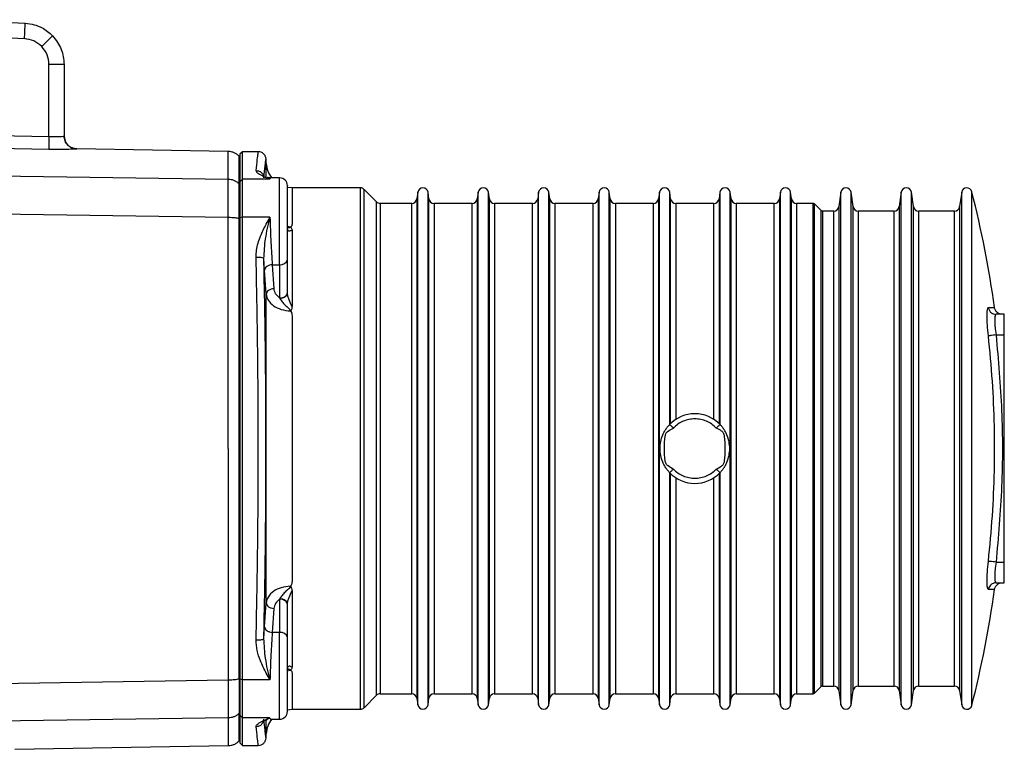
# Model space of a CAD drawing. Header units: millimetres. Extents: x 326 to 3842, y 152 to 2620.
# Tile 20 of 53: x 682 to 872, y 1698 to 1840. Entities that reach past the tile are written whole.
import ezdxf

# ---------------------------------------------------------------- set-up
doc = ezdxf.new("R2010")
doc.units = ezdxf.units.MM

msp = doc.modelspace()

# ---------------------------------------------------------------- linework, layer by layer
at = {"color": 7, "linetype": 'Continuous', "lineweight": 25}
for p, q in [((669.7, 1839.54), (682.62, 1838.86)), ((687.26, 1816.92), (687.26, 1830.87)), ((690.2, 1830.87), (687.26, 1830.87)), ((690.2, 1830.87), (690.2, 1816.99)), ((667.77, 1817.24), (687.26, 1816.92)), ((721.98, 1814), (692.66, 1814.51)), ((724.7, 1813.96), (724.2, 1813.46)), ((724.2, 1813.46), (724.2, 1808.12)), ((727.78, 1813.96), (724.7, 1813.96)), ((724.7, 1808.61), (724.7, 1813.96)), ((729.32, 1811.7), (729.29, 1812.4)), ((654.58, 1809.6), (721.98, 1808.64)), ((729.2, 1809.11), (728.95, 1808.96)), ((724.07, 1807.77), (724.2, 1807.63)), ((724.7, 1808.61), (724.2, 1808.12)), ((724.2, 1808.12), (724.2, 1801.13)), ((724.7, 1801.25), (724.7, 1808.61)), ((730.05, 1808.61), (724.7, 1808.61)), ((729.55, 1808.9), (729.44, 1808.97)), ((731.92, 1808.89), (730.12, 1808.89)), ((734.32, 1806.96), (733.4, 1807.04)), ((747.54, 1806.96), (734.32, 1806.96)), ((750.66, 1804.25), (748.25, 1806.67)), ((758.66, 1806.1), (758.48, 1804.82)), ((760.82, 1804.82), (760.64, 1806.1)), ((770.36, 1806.1), (770.18, 1804.82)), ((772.52, 1804.82), (772.34, 1806.1)), ((782.06, 1806.1), (781.88, 1804.82)), ((784.22, 1804.82), (784.04, 1806.1)), ((793.76, 1806.1), (793.58, 1804.82)), ((795.92, 1804.82), (795.74, 1806.1)), ((805.46, 1806.1), (805.28, 1804.82)), ((807.62, 1804.82), (807.44, 1806.1)), ((817.16, 1806.1), (816.98, 1804.82)), ((819.32, 1804.82), (819.14, 1806.1)), ((828.86, 1806.1), (828.68, 1804.82)), ((831.02, 1804.82), (830.84, 1806.1)), ((840.56, 1806.1), (840.17, 1803.32)), ((842.94, 1803.32), (842.54, 1806.1)), ((852.26, 1806.1), (851.87, 1803.32)), ((854.64, 1803.32), (854.24, 1806.1)), ((863.97, 1806.1), (863.57, 1803.32)), ((757.49, 1803.96), (751.37, 1803.96)), ((769.19, 1803.96), (761.81, 1803.96)), ((780.89, 1803.96), (773.51, 1803.96)), ((792.59, 1803.96), (785.21, 1803.96)), ((804.29, 1803.96), (796.91, 1803.96)), ((815.99, 1803.96), (808.61, 1803.96)), ((827.69, 1803.96), (820.31, 1803.96)), ((835.19, 1803.96), (832.01, 1803.96)), ((836.74, 1802.58), (835.47, 1803.84)), ((644.7, 1802.44), (721.98, 1801.28)), ((839.18, 1802.46), (837.02, 1802.46)), ((850.88, 1802.46), (843.93, 1802.46)), ((862.58, 1802.46), (855.63, 1802.46)), ((724.07, 1801.05), (724.2, 1801.02)), ((724.7, 1801.25), (724.2, 1801.13)), ((724.2, 1801.13), (724.2, 1711.79)), ((724.7, 1711.68), (724.7, 1801.25)), ((730.05, 1801.25), (724.7, 1801.25)), ((734.32, 1798.78), (734.32, 1784.01)), ((729, 1791), (728.86, 1793.3)), ((730.5, 1792.07), (731.92, 1792.07)), ((730.5, 1792.07), (730.82, 1787.43)), ((731.92, 1792.07), (731.92, 1785.64)), ((733.42, 1786.66), (733.42, 1793.09)), ((729.32, 1786.36), (729, 1791)), ((729.32, 1726.56), (729.32, 1786.36)), ((733.42, 1786.59), (733.42, 1786.66)), ((731.92, 1785.64), (731.95, 1785.59)), ((872.21, 1782.46), (870.61, 1782.46)), ((872.21, 1778.46), (872.21, 1782.46)), ((734.32, 1782.2), (734.32, 1730.72)), ((870.61, 1778.46), (872.21, 1778.46)), ((872.21, 1734.46), (872.21, 1778.46)), ((721.98, 1756.46), (721.98, 1711.64)), ((870.61, 1734.46), (872.21, 1734.46)), ((872.21, 1730.46), (872.21, 1734.46)), ((870.61, 1730.46), (872.21, 1730.46)), ((731.95, 1727.34), (731.92, 1727.29)), ((731.92, 1727.29), (731.92, 1720.85)), ((734.32, 1728.91), (734.32, 1714.14)), ((729, 1721.92), (729.32, 1726.56)), ((730.82, 1725.49), (730.5, 1720.85)), ((733.42, 1726.26), (733.42, 1726.33)), ((733.42, 1719.83), (733.42, 1726.26)), ((728.86, 1719.62), (729, 1721.92)), ((731.92, 1720.85), (730.5, 1720.85)), ((724.2, 1711.9), (724.07, 1711.87)), ((651.4, 1710.58), (721.98, 1711.64)), ((724.7, 1711.68), (724.2, 1711.79)), ((724.2, 1711.79), (724.2, 1704.8)), ((730.05, 1711.68), (724.7, 1711.68)), ((724.7, 1704.31), (724.7, 1711.68)), ((835.47, 1709.08), (836.74, 1710.34)), ((837.02, 1710.46), (839.18, 1710.46)), ((843.93, 1710.46), (850.88, 1710.46)), ((855.63, 1710.46), (862.58, 1710.46)), ((748.25, 1706.25), (750.66, 1708.67)), ((751.37, 1708.96), (757.49, 1708.96)), ((758.48, 1708.1), (758.66, 1706.82)), ((760.64, 1706.82), (760.82, 1708.1)), ((761.81, 1708.96), (769.19, 1708.96)), ((770.18, 1708.1), (770.36, 1706.82)), ((772.34, 1706.82), (772.52, 1708.1)), ((773.51, 1708.96), (780.89, 1708.96)), ((781.88, 1708.1), (782.06, 1706.82)), ((784.04, 1706.82), (784.22, 1708.1)), ((785.21, 1708.96), (792.59, 1708.96)), ((793.58, 1708.1), (793.76, 1706.82)), ((795.74, 1706.82), (795.92, 1708.1)), ((796.91, 1708.96), (804.29, 1708.96)), ((805.28, 1708.1), (805.46, 1706.82)), ((807.44, 1706.82), (807.62, 1708.1)), ((808.61, 1708.96), (815.99, 1708.96)), ((816.98, 1708.1), (817.16, 1706.82)), ((819.14, 1706.82), (819.32, 1708.1)), ((820.31, 1708.96), (827.69, 1708.96)), ((828.68, 1708.1), (828.86, 1706.82)), ((830.84, 1706.82), (831.02, 1708.1)), ((832.01, 1708.96), (835.19, 1708.96)), ((840.17, 1709.6), (840.56, 1706.82)), ((842.54, 1706.82), (842.94, 1709.6)), ((851.87, 1709.6), (852.26, 1706.82)), ((854.24, 1706.82), (854.64, 1709.6)), ((863.57, 1709.6), (863.97, 1706.82)), ((721.98, 1704.28), (661.24, 1703.41)), ((724.2, 1705.29), (724.07, 1705.15)), ((724.7, 1704.31), (724.2, 1704.8)), ((724.2, 1704.8), (724.2, 1699.46)), ((730.05, 1704.31), (724.7, 1704.31)), ((724.7, 1698.96), (724.7, 1704.31)), ((730.05, 1704.31), (730.12, 1704.03)), ((733.41, 1705.88), (734.32, 1705.96)), ((734.32, 1705.96), (747.54, 1705.96)), ((730.12, 1704.03), (731.92, 1704.03)), ((729.28, 1700.38), (729.32, 1701.22)), ((680.66, 1698.2), (721.98, 1698.92)), ((724.2, 1699.46), (724.7, 1698.96)), ((724.7, 1698.96), (727.78, 1698.96))]:
    msp.add_line(p, q, dxfattribs=at)
at = {"color": 8, "linetype": 'Continuous', "lineweight": 25}
for p, q in [((669.7, 1836.53), (682.52, 1835.86)), ((687.26, 1814.42), (666.2, 1814.77)), ((692.66, 1814.51), (692.66, 1814.49)), ((729.32, 1809.15), (729.32, 1811.7)), ((730.05, 1808.61), (729.55, 1808.9)), ((730.12, 1808.89), (730.05, 1808.61)), ((731.92, 1792.07), (731.92, 1808.89)), ((734.32, 1806.96), (734.32, 1799.91)), ((747.54, 1705.96), (747.54, 1806.96)), ((748.25, 1706.25), (748.25, 1806.67)), ((758.66, 1706.82), (758.66, 1806.1)), ((760.64, 1706.82), (760.64, 1806.1)), ((770.36, 1706.82), (770.36, 1806.1)), ((772.34, 1706.82), (772.34, 1806.1)), ((782.06, 1706.82), (782.06, 1806.1)), ((784.04, 1706.82), (784.04, 1806.1)), ((793.76, 1706.82), (793.76, 1806.1)), ((795.74, 1706.82), (795.74, 1806.1)), ((805.46, 1706.82), (805.46, 1806.1)), ((807.44, 1761.15), (807.44, 1806.1)), ((817.16, 1806.1), (817.16, 1761.15)), ((819.14, 1706.82), (819.14, 1806.1)), ((828.86, 1706.82), (828.86, 1806.1)), ((830.84, 1706.82), (830.84, 1806.1)), ((840.56, 1706.82), (840.56, 1806.1)), ((842.54, 1706.82), (842.54, 1806.1)), ((852.26, 1706.82), (852.26, 1806.1)), ((854.24, 1706.82), (854.24, 1806.1)), ((863.97, 1706.82), (863.97, 1806.1)), ((865.92, 1706.71), (865.92, 1806.21)), ((750.66, 1708.67), (750.66, 1804.25)), ((751.37, 1803.96), (751.37, 1708.96)), ((757.49, 1708.96), (757.49, 1803.96)), ((758.48, 1804.82), (758.48, 1708.1)), ((760.82, 1708.1), (760.82, 1804.82)), ((761.81, 1803.96), (761.81, 1708.96)), ((769.19, 1708.96), (769.19, 1803.96)), ((770.18, 1804.82), (770.18, 1708.1)), ((772.52, 1708.1), (772.52, 1804.82)), ((773.51, 1803.96), (773.51, 1708.96)), ((780.89, 1708.96), (780.89, 1803.96)), ((781.88, 1804.82), (781.88, 1708.1)), ((784.22, 1708.1), (784.22, 1804.82)), ((785.21, 1803.96), (785.21, 1708.96)), ((792.59, 1708.96), (792.59, 1803.96)), ((793.58, 1804.82), (793.58, 1708.1)), ((795.92, 1708.1), (795.92, 1804.82)), ((796.91, 1803.96), (796.91, 1708.96)), ((804.29, 1708.96), (804.29, 1803.96)), ((805.28, 1804.82), (805.28, 1708.1)), ((807.62, 1761.32), (807.62, 1804.82)), ((808.61, 1803.96), (808.61, 1762.11)), ((815.99, 1762.11), (815.99, 1803.96)), ((816.98, 1804.82), (816.98, 1761.32)), ((819.32, 1708.1), (819.32, 1804.82)), ((820.31, 1803.96), (820.31, 1708.96)), ((827.69, 1708.96), (827.69, 1803.96)), ((828.68, 1804.82), (828.68, 1708.1)), ((831.02, 1708.1), (831.02, 1804.82)), ((832.01, 1803.96), (832.01, 1708.96)), ((835.19, 1708.96), (835.19, 1803.96)), ((835.47, 1709.08), (835.47, 1803.84)), ((840.17, 1803.32), (840.17, 1709.6)), ((842.94, 1709.6), (842.94, 1803.32)), ((851.87, 1803.32), (851.87, 1709.6)), ((854.64, 1709.6), (854.64, 1803.32)), ((863.57, 1803.32), (863.57, 1709.6)), ((836.74, 1710.34), (836.74, 1802.58)), ((837.02, 1802.46), (837.02, 1710.46)), ((839.18, 1710.46), (839.18, 1802.46)), ((843.93, 1802.46), (843.93, 1710.46)), ((850.88, 1710.46), (850.88, 1802.46)), ((855.63, 1802.46), (855.63, 1710.46)), ((862.58, 1710.46), (862.58, 1802.46)), ((734, 1799.37), (733.36, 1799.49)), ((807.44, 1706.82), (807.44, 1751.78)), ((807.62, 1708.1), (807.62, 1751.6)), ((808.61, 1750.81), (808.61, 1708.96)), ((815.99, 1708.96), (815.99, 1750.81)), ((816.98, 1751.6), (816.98, 1708.1)), ((817.16, 1751.78), (817.16, 1706.82)), ((731.92, 1704.03), (731.92, 1720.85)), ((733.32, 1713.43), (734, 1713.55)), ((734.32, 1713.01), (734.32, 1705.96)), ((729.55, 1704.02), (730.05, 1704.31)), ((729.32, 1701.22), (729.32, 1703.72))]:
    msp.add_line(p, q, dxfattribs=at)
at = {"color": 7, "linetype": 'Continuous', "lineweight": 25}
for centre, radius, start, end in [((639.61, 1838.86), 43.02, 356.0025, 359.9962), ((644.06, 1878.82), 61.04, 313.2197, 316.0006), ((692.7, 1817.01), 2.5, 180, 269), ((734.32, 1811.96), 5, 183, 217.9063), ((731.92, 1807.39), 1.5, 0, 90), ((747.54, 1805.96), 1, 45, 90), ((759.65, 1805.96), 1, 8, 172), ((771.35, 1805.96), 1, 8, 172), ((783.05, 1805.96), 1, 8, 172), ((794.75, 1805.96), 1, 8, 172), ((806.45, 1805.96), 1, 8, 172), ((818.15, 1805.96), 1, 8, 172), ((829.85, 1805.96), 1, 8, 172), ((841.55, 1805.96), 1, 8, 172), ((853.25, 1805.96), 1, 8, 172), ((864.95, 1805.96), 0.999, 14.3986, 172), ((672.2, 1756.48), 200, 7.8398, 14.3986), ((751.37, 1804.96), 1, 225, 270), ((757.49, 1804.96), 1, 270, 352), ((761.81, 1804.96), 1, 188, 270), ((769.19, 1804.96), 1, 270, 352), ((773.51, 1804.96), 1, 188, 270), ((780.89, 1804.96), 1, 270, 352), ((785.21, 1804.96), 1, 188, 270), ((792.59, 1804.96), 1, 270, 352), ((796.91, 1804.96), 1, 188, 270), ((804.29, 1804.96), 1, 270, 352), ((808.61, 1804.96), 1, 188, 270), ((815.99, 1804.96), 1, 270, 352), ((820.31, 1804.96), 1, 188, 270), ((827.69, 1804.96), 1, 270, 352), ((832.01, 1804.96), 1, 188, 270), ((835.19, 1803.56), 0.4, 45, 90), ((839.18, 1803.46), 1, 270, 352), ((843.93, 1803.46), 1, 188, 270), ((850.88, 1803.46), 1, 270, 352), ((855.63, 1803.46), 1, 188, 270), ((862.58, 1803.46), 1, 270, 352), ((837.02, 1802.86), 0.4, 225, 270), ((732.13, 1793.39), 1.33, 261.3438, 347.2436), ((812.3, 1756.46), 6.75, 43.7686, 136.2314), ((812.3, 1756.46), 6.75, 223.7686, 316.2314), ((672.2, 1756.45), 200, 345.6014, 352.1606), ((732.13, 1719.54), 1.33, 12.7564, 98.6562), ((837.02, 1710.06), 0.4, 90, 135), ((839.18, 1709.46), 1, 8, 90), ((843.93, 1709.46), 1, 90, 172), ((850.88, 1709.46), 1, 8, 90), ((855.63, 1709.46), 1, 90, 172), ((862.58, 1709.46), 1, 8, 90), ((751.37, 1707.96), 1, 90, 135), ((757.49, 1707.96), 1, 8, 90), ((761.81, 1707.96), 1, 90, 172), ((769.19, 1707.96), 1, 8, 90), ((773.51, 1707.96), 1, 90, 172), ((780.89, 1707.96), 1, 8, 90), ((785.21, 1707.96), 1, 90, 172), ((792.59, 1707.96), 1, 8, 90), ((796.91, 1707.96), 1, 90, 172), ((804.29, 1707.96), 1, 8, 90), ((808.61, 1707.96), 1, 90, 172), ((815.99, 1707.96), 1, 8, 90), ((820.31, 1707.96), 1, 90, 172), ((827.69, 1707.96), 1, 8, 90), ((832.01, 1707.96), 1, 90, 172), ((835.19, 1709.36), 0.4, 270, 315), ((747.54, 1706.96), 1, 270, 315), ((759.65, 1706.96), 1, 188, 352), ((771.35, 1706.96), 1, 188, 352), ((783.05, 1706.96), 1, 188, 352), ((794.75, 1706.96), 1, 188, 352), ((806.45, 1706.96), 1, 188, 352), ((818.15, 1706.96), 1, 188, 352), ((829.85, 1706.96), 1, 188, 352), ((841.55, 1706.96), 1, 188, 352), ((853.25, 1706.96), 1, 188, 352), ((864.95, 1706.96), 0.999, 188, 345.6014), ((731.92, 1705.53), 1.5, 270, 0), ((734.32, 1700.96), 5, 142.0937, 177)]:
    msp.add_arc(centre, radius, start, end, dxfattribs=at)
for points, knots in [([(682.62, 1838.86), (683.23, 1838.79), (684.37, 1838.65), (686.25, 1837.9), (687.31, 1836.98), (687.97, 1836.42)], [0, 0, 0, 0, 0.303485, 0.571574, 1, 1, 1, 1]), ([(685.86, 1834.34), (685.38, 1834.75), (684.41, 1835.58), (683.15, 1835.77), (682.52, 1835.86)], [0, 0, 0, 0, 0.500017, 1, 1, 1, 1]), ([(687.97, 1836.42), (688.62, 1835.58), (689.9, 1833.94), (690.11, 1831.88), (690.2, 1830.87)], [0, 0, 0, 0, 0.512032, 1, 1, 1, 1]), ([(687.26, 1830.87), (687.19, 1831.52), (687.06, 1832.81), (686.26, 1833.83), (685.86, 1834.34)], [0, 0, 0, 0, 0.5002086, 1, 1, 1, 1]), ([(687.26, 1816.92), (687.25, 1816.56), (687.24, 1815.85), (687.24, 1815.04), (687.24, 1814.54), (687.25, 1814.46), (687.26, 1814.42)], [0, 0, 0, 0, 0.279641, 0.559285, 0.77964, 1, 1, 1, 1]), ([(687.26, 1816.92), (687.63, 1816.91), (688.19, 1816.9), (688.88, 1816.9), (689.49, 1816.92), (690.07, 1816.95), (690.16, 1816.97), (690.2, 1816.99)], [0, 0, 0, 0, 0.2374631, 0.3658735, 0.5004343, 0.7497838, 1, 1, 1, 1]), ([(692.66, 1814.49), (692.34, 1814.53), (691.69, 1814.61), (690.88, 1815.19), (690.31, 1816.02), (690.24, 1816.66), (690.2, 1816.99)], [0, 0, 0, 0, 0.250002, 0.499995, 0.749995, 1, 1, 1, 1]), ([(692.66, 1814.49), (692.58, 1814.48), (692.41, 1814.45), (691.16, 1814.41), (689.38, 1814.39), (687.96, 1814.41), (687.26, 1814.42)], [0, 0, 0, 0, 0.250478, 0.500129, 0.749955, 1, 1, 1, 1]), ([(724.07, 1813.1), (723.92, 1813.23), (723.63, 1813.49), (723.12, 1813.77), (722.56, 1813.96), (722.17, 1813.99), (721.98, 1814)], [0, 0, 0, 0, 0.247629, 0.499995, 0.752375, 1, 1, 1, 1]), ([(729.28, 1812.54), (729.25, 1812.73), (729.19, 1813.11), (728.84, 1813.57), (728.35, 1813.9), (727.97, 1813.94), (727.78, 1813.96)], [0, 0, 0, 0, 0.250008, 0.499993, 0.749998, 1, 1, 1, 1]), ([(730.05, 1808.61), (729.81, 1808.71), (729.35, 1808.91), (728.72, 1809.19), (728.09, 1809.51), (727.49, 1809.89), (727.4, 1810.17), (727.36, 1810.31)], [0, 0, 0, 0, 0.180775, 0.339005, 0.499451, 0.750062, 1, 1, 1, 1]), ([(727.36, 1810.31), (727.57, 1810.28), (728, 1810.23), (728.49, 1809.85), (728.79, 1809.39), (728.84, 1809.06), (728.86, 1808.9)], [0, 0, 0, 0, 0.279644, 0.559273, 0.779638, 1, 1, 1, 1]), ([(730.12, 1808.89), (730.05, 1808.89), (729.94, 1808.89), (729.78, 1808.91), (729.69, 1808.94), (729.64, 1808.95), (729.61, 1808.96), (729.57, 1808.98), (729.52, 1809), (729.49, 1809.02), (729.47, 1809.03), (729.47, 1809.03)], [0, 0, 0, 0, 0.515157, 0.701359, 0.770523, 0.801238, 0.831572, 0.863935, 0.900793, 0.995319, 1, 1, 1, 1]), ([(721.98, 1801.28), (721.98, 1802.15), (721.98, 1803.89), (721.98, 1806.07), (721.98, 1807.78), (721.98, 1808.35), (721.98, 1808.64)], [0, 0, 0, 0, 0.249412, 0.499999, 0.750592, 1, 1, 1, 1]), ([(721.98, 1808.64), (722.17, 1808.63), (722.56, 1808.6), (723.12, 1808.42), (723.63, 1808.15), (723.92, 1807.9), (724.07, 1807.77)], [0, 0, 0, 0, 0.247626, 0.499992, 0.752367, 1, 1, 1, 1]), ([(724.07, 1801.05), (724.06, 1801.85), (724.06, 1803.44), (724.06, 1805.43), (724.06, 1806.99), (724.06, 1807.51), (724.07, 1807.77)], [0, 0, 0, 0, 0.250496, 0.499999, 0.749504, 1, 1, 1, 1]), ([(733.42, 1793.09), (733.42, 1793.93), (733.42, 1795.68), (733.42, 1799.05), (733.42, 1802.33), (733.42, 1805.06), (733.42, 1806.8), (733.42, 1807.59), (733.42, 1807.37), (733.42, 1807.36)], [0, 0, 0, 0, 0.159178, 0.330856, 0.502535, 0.661713, 0.820892, 0.992571, 1, 1, 1, 1]), ([(721.98, 1756.46), (721.98, 1761.49), (721.98, 1771.54), (721.98, 1786.54), (721.98, 1796.37), (721.98, 1801.28)], [0, 0, 0, 0, 0.333333, 0.666666, 1, 1, 1, 1]), ([(721.98, 1801.28), (722.42, 1801.26), (723.2, 1801.23), (723.8, 1801.11), (724.07, 1801.05)], [0, 0, 0, 0, 0.560005, 1, 1, 1, 1]), ([(724.07, 1711.87), (724.07, 1715.53), (724.07, 1722.85), (724.07, 1733.99), (724.07, 1745.21), (724.07, 1756.46), (724.07, 1767.72), (724.07, 1778.93), (724.07, 1790.07), (724.07, 1797.39), (724.07, 1801.05)], [0, 0, 0, 0, 0.1249674, 0.2500018, 0.3749956, 0.5, 0.6250038, 0.7499976, 0.875032, 1, 1, 1, 1]), ([(724.2, 1801.02), (724.2, 1800.89), (724.2, 1800.25), (724.2, 1799.08), (724.2, 1797.53), (724.2, 1795.97), (724.2, 1794.67), (724.2, 1793.37), (724.2, 1792.07), (724.2, 1790.76), (724.2, 1789.45), (724.2, 1788.14), (724.2, 1786.83), (724.2, 1785.52), (724.2, 1784.21), (724.2, 1782.89), (724.2, 1781.58), (724.2, 1780.26), (724.2, 1778.68), (724.2, 1777.36), (724.2, 1776.04), (724.2, 1774.72), (724.2, 1773.13), (724.2, 1771.54), (724.2, 1769.95), (724.2, 1768.36), (724.2, 1767.03), (724.2, 1765.71), (724.2, 1764.38), (724.2, 1762.79), (724.2, 1761.19), (724.2, 1759.6), (724.2, 1758.27), (724.2, 1756.94), (724.2, 1755.62), (724.2, 1754.02), (724.2, 1752.43), (724.2, 1750.83), (724.2, 1749.51), (724.2, 1748.18), (724.2, 1746.85), (724.2, 1745.26), (724.2, 1743.67), (724.2, 1742.08), (724.2, 1740.49), (724.2, 1739.17), (724.2, 1737.85), (724.2, 1736.52), (724.2, 1734.94), (724.2, 1733.36), (724.2, 1732.04), (724.2, 1730.72), (724.2, 1729.41), (724.2, 1728.09), (724.2, 1726.78), (724.2, 1725.47), (724.2, 1724.16), (724.2, 1722.85), (724.2, 1721.55), (724.2, 1720.24), (724.2, 1718.94), (724.2, 1717.64), (724.2, 1716.34), (724.2, 1714.99), (724.2, 1713.88), (724.2, 1712.75), (724.2, 1712.18), (724.2, 1711.9)], [0, 0, 0, 0, 0.004429, 0.022148, 0.039865, 0.057583, 0.075301, 0.08416, 0.101879, 0.119597, 0.128456, 0.146174, 0.163892, 0.17275, 0.190468, 0.208186, 0.217045, 0.234763, 0.252481, 0.270199, 0.279058, 0.296776, 0.314494, 0.332212, 0.34993, 0.367648, 0.385365, 0.394225, 0.411943, 0.42966, 0.447379, 0.465096, 0.482814, 0.491673, 0.509391, 0.527109, 0.544827, 0.562545, 0.580263, 0.589122, 0.60684, 0.624558, 0.642275, 0.659994, 0.677712, 0.695429, 0.704289, 0.722007, 0.739725, 0.757443, 0.775161, 0.784019, 0.801737, 0.819455, 0.828314, 0.846032, 0.86375, 0.872609, 0.890327, 0.908045, 0.916904, 0.934622, 0.95234, 0.961199, 0.980598, 0.990299, 1, 1, 1, 1]), ([(727.36, 1793.55), (727.38, 1794), (727.41, 1794.9), (727.73, 1796.25), (728.18, 1797.55), (728.73, 1798.78), (729.35, 1800), (729.81, 1800.81), (730.05, 1801.25)], [0, 0, 0, 0, 0.162932, 0.329541, 0.500787, 0.661138, 0.819301, 1, 1, 1, 1]), ([(728.86, 1793.3), (728.94, 1794.57), (729.11, 1797.26), (729.72, 1799.87), (730.05, 1801.25)], [0, 0, 0, 0, 0.471836, 1, 1, 1, 1]), ([(730.05, 1801.25), (730.07, 1800.45), (730.12, 1798.82), (730.23, 1796.41), (730.35, 1794.05), (730.45, 1792.76), (730.5, 1792.07)], [0, 0, 0, 0, 0.243607, 0.499857, 0.731802, 1, 1, 1, 1]), ([(734.32, 1799.91), (734.31, 1799.81), (734.29, 1799.66), (734.16, 1799.48), (734.05, 1799.4), (734, 1799.37)], [0, 0, 0, 0, 0.498152, 0.762554, 1, 1, 1, 1]), ([(734.32, 1799.91), (734.31, 1799.84), (734.3, 1799.72), (734.22, 1799.54), (734.1, 1799.42), (734.11, 1799.27), (734.3, 1799.08), (734.31, 1798.89), (734.32, 1798.78)], [0, 0, 0, 0, 0.171875, 0.331929, 0.474864, 0.525368, 0.725213, 1, 1, 1, 1]), ([(727.36, 1719.38), (727.44, 1723.55), (727.61, 1731.76), (727.75, 1744.16), (727.8, 1756.46), (727.75, 1768.76), (727.61, 1781.16), (727.44, 1789.37), (727.36, 1793.55)], [0, 0, 0, 0, 0.170349, 0.335207, 0.5, 0.664791, 0.82965, 1, 1, 1, 1]), ([(727.36, 1793.55), (727.57, 1793.55), (728, 1793.54), (728.49, 1793.48), (728.79, 1793.39), (728.84, 1793.33), (728.86, 1793.3)], [0, 0, 0, 0, 0.279649, 0.559279, 0.779649, 1, 1, 1, 1]), ([(728.86, 1719.62), (728.96, 1724.54), (729.15, 1734.31), (729.28, 1749.13), (729.28, 1763.91), (729.15, 1778.68), (728.96, 1788.41), (728.86, 1793.3)], [0, 0, 0, 0, 0.201742, 0.40153, 0.600346, 0.799229, 1, 1, 1, 1]), ([(730.5, 1792.07), (730.3, 1792.05), (729.91, 1792), (729.42, 1791.75), (729.07, 1791.4), (729.02, 1791.14), (729, 1791)], [0, 0, 0, 0, 0.250002, 0.500005, 0.749992, 1, 1, 1, 1]), ([(730.82, 1787.43), (730.63, 1787.41), (730.24, 1787.36), (729.74, 1787.11), (729.4, 1786.76), (729.35, 1786.5), (729.32, 1786.36)], [0, 0, 0, 0, 0.250001, 0.500001, 0.749988, 1, 1, 1, 1]), ([(729.32, 1786.36), (729.37, 1786.1), (729.44, 1785.68), (729.86, 1784.91), (730.66, 1784.09), (732.18, 1783.33), (733.39, 1783.18), (734, 1783.11)], [0, 0, 0, 0, 0.161391, 0.250138, 0.500054, 0.749889, 1, 1, 1, 1]), ([(731.92, 1785.64), (731.62, 1785.9), (731.02, 1786.42), (730.89, 1787.09), (730.82, 1787.43)], [0, 0, 0, 0, 0.499771, 1, 1, 1, 1]), ([(731.92, 1785.64), (732.12, 1785.65), (732.51, 1785.68), (733.01, 1785.92), (733.36, 1786.26), (733.4, 1786.52), (733.42, 1786.66)], [0, 0, 0, 0, 0.249998, 0.500009, 0.750004, 1, 1, 1, 1]), ([(731.95, 1785.59), (732.14, 1785.6), (732.53, 1785.64), (733.02, 1785.87), (733.36, 1786.2), (733.4, 1786.46), (733.42, 1786.59)], [0, 0, 0, 0, 0.250003, 0.499997, 0.750004, 1, 1, 1, 1]), ([(734.32, 1784.01), (734.12, 1784.43), (733.82, 1785.07), (733.49, 1785.96), (733.45, 1786.38), (733.42, 1786.59)], [0, 0, 0, 0, 0.499164, 0.749459, 1, 1, 1, 1]), ([(731.95, 1785.59), (732.08, 1785.36), (732.33, 1784.91), (732.94, 1784.27), (733.49, 1783.79), (733.84, 1783.46), (733.95, 1783.28), (733.99, 1783.18), (734, 1783.14), (734, 1783.11)], [0, 0, 0, 0, 0.277532, 0.541666, 0.7891, 0.901604, 0.952622, 0.97655, 1, 1, 1, 1]), ([(734, 1783.11), (734.05, 1783.05), (734.16, 1782.92), (734.29, 1782.61), (734.31, 1782.36), (734.32, 1782.2)], [0, 0, 0, 0, 0.237856, 0.502716, 1, 1, 1, 1]), ([(734.32, 1784.01), (734.31, 1783.91), (734.3, 1783.7), (734.23, 1783.41), (734.09, 1783.2), (734.12, 1782.93), (734.3, 1782.64), (734.31, 1782.35), (734.32, 1782.2)], [0, 0, 0, 0, 0.171815, 0.333181, 0.484927, 0.542391, 0.767372, 1, 1, 1, 1]), ([(869.13, 1778.3), (869.06, 1779.01), (868.92, 1780.44), (868.86, 1782.25), (868.92, 1783.51), (869.06, 1783.67), (869.13, 1783.76)], [0, 0, 0, 0, 0.250019, 0.499755, 0.749414, 1, 1, 1, 1]), ([(869.13, 1783.76), (869.37, 1783.76), (869.86, 1783.76), (870.26, 1783.76), (870.31, 1783.76), (870.34, 1783.76)], [0, 0, 0, 0, 0.339093, 0.667395, 1, 1, 1, 1]), ([(869.13, 1783.76), (869.18, 1783.56), (869.28, 1783.17), (869.68, 1782.75), (870.14, 1782.5), (870.45, 1782.48), (870.61, 1782.46)], [0, 0, 0, 0, 0.279688, 0.559353, 0.779682, 1, 1, 1, 1]), ([(871.82, 1782.46), (871.64, 1782.48), (871.28, 1782.52), (870.82, 1782.81), (870.46, 1783.23), (870.38, 1783.58), (870.34, 1783.76)], [0, 0, 0, 0, 0.250008, 0.500004, 0.750002, 1, 1, 1, 1]), ([(870.61, 1782.46), (870.54, 1782.4), (870.43, 1782.32), (870.36, 1781.81), (870.35, 1781.31), (870.36, 1780.7), (870.43, 1779.77), (870.53, 1778.98), (870.61, 1778.46)], [0, 0, 0, 0, 0.2494105, 0.3755162, 0.4997514, 0.6239527, 0.750028, 1, 1, 1, 1]), ([(870.61, 1778.46), (870.41, 1778.44), (870.01, 1778.39), (869.54, 1778.34), (869.24, 1778.31), (869.16, 1778.3), (869.13, 1778.3)], [0, 0, 0, 0, 0.279683, 0.559366, 0.779682, 1, 1, 1, 1]), ([(869.13, 1734.62), (869.42, 1737.56), (869.98, 1743.37), (870.35, 1752.12), (870.35, 1760.82), (869.98, 1769.56), (869.42, 1775.37), (869.13, 1778.3)], [0, 0, 0, 0, 0.202141, 0.400504, 0.600113, 0.79811, 1, 1, 1, 1]), ([(870.61, 1778.46), (871.04, 1773.58), (871.9, 1763.82), (871.9, 1749.1), (871.04, 1739.34), (870.61, 1734.46)], [0, 0, 0, 0, 0.333292, 0.666702, 1, 1, 1, 1]), ([(816.46, 1760.44), (816.18, 1760.7), (815.61, 1761.23), (814.58, 1761.78), (813.46, 1762.13), (812.3, 1762.25), (811.15, 1762.13), (810.03, 1761.78), (809, 1761.23), (808.43, 1760.7), (808.15, 1760.44)], [0, 0, 0, 0, 0.123718, 0.249996, 0.376278, 0.5, 0.623719, 0.750001, 0.876282, 1, 1, 1, 1]), ([(807.43, 1751.79), (807.4, 1751.82), (807.34, 1751.88), (807.17, 1752.08), (806.97, 1752.32), (806.7, 1752.69), (806.39, 1753.18), (805.98, 1754.02), (805.65, 1755.1), (805.51, 1756.47), (805.65, 1757.84), (805.98, 1758.91), (806.4, 1759.75), (806.7, 1760.24), (806.98, 1760.61), (807.17, 1760.85), (807.34, 1761.04), (807.4, 1761.1), (807.43, 1761.13)], [0, 0, 0, 0, 0.027278, 0.058022, 0.093292, 0.124495, 0.188398, 0.250224, 0.377392, 0.501552, 0.623243, 0.751265, 0.812474, 0.876189, 0.908775, 0.943168, 0.973244, 1, 1, 1, 1]), ([(808.15, 1752.48), (807.79, 1752.66), (807.35, 1752.89), (806.88, 1753.27), (806.66, 1753.61), (806.4, 1754.69), (806.5, 1756.48), (806.4, 1758.27), (806.67, 1759.35), (806.91, 1759.67), (807.37, 1760.04), (807.81, 1760.26), (808.15, 1760.44)], [0, 0, 0, 0, 0.125864, 0.15773, 0.18852, 0.251147, 0.501856, 0.75268, 0.815333, 0.845867, 0.877788, 1, 1, 1, 1]), ([(807.43, 1761.13), (807.44, 1761.12), (807.46, 1761.1), (807.63, 1760.94), (807.87, 1760.71), (808.06, 1760.53), (808.15, 1760.44)], [0, 0, 0, 0, 0.24999, 0.499996, 0.75, 1, 1, 1, 1]), ([(817.18, 1761.13), (817.17, 1761.12), (817.15, 1761.1), (816.98, 1760.94), (816.74, 1760.71), (816.55, 1760.53), (816.46, 1760.44)], [0, 0, 0, 0, 0.249986, 0.499999, 0.750001, 1, 1, 1, 1]), ([(816.46, 1752.48), (816.8, 1752.66), (817.24, 1752.88), (817.7, 1753.25), (817.94, 1753.57), (818.21, 1754.65), (818.11, 1756.44), (818.21, 1758.24), (817.95, 1759.31), (817.73, 1759.65), (817.26, 1760.03), (816.81, 1760.26), (816.46, 1760.44)], [0, 0, 0, 0, 0.122214, 0.154133, 0.184668, 0.24732, 0.498143, 0.748851, 0.811483, 0.842268, 0.874134, 1, 1, 1, 1]), ([(817.18, 1751.79), (817.21, 1751.82), (817.27, 1751.88), (817.43, 1752.07), (817.63, 1752.31), (817.91, 1752.68), (818.21, 1753.17), (818.62, 1754.01), (818.96, 1755.09), (819.1, 1756.45), (818.96, 1757.82), (818.63, 1758.9), (818.22, 1759.74), (817.91, 1760.23), (817.64, 1760.6), (817.44, 1760.84), (817.27, 1761.04), (817.21, 1761.1), (817.18, 1761.13)], [0, 0, 0, 0, 0.0267561, 0.0568332, 0.0912244, 0.1238118, 0.1875266, 0.2487364, 0.3767574, 0.498448, 0.6226078, 0.749775, 0.8116023, 0.8755042, 0.9067085, 0.9419763, 0.9727225, 1, 1, 1, 1]), ([(808.15, 1752.48), (808.06, 1752.39), (807.87, 1752.21), (807.63, 1751.98), (807.46, 1751.82), (807.44, 1751.8), (807.43, 1751.79)], [0, 0, 0, 0, 0.25, 0.500004, 0.75001, 1, 1, 1, 1]), ([(808.15, 1752.48), (808.43, 1752.22), (809, 1751.69), (810.03, 1751.14), (811.15, 1750.78), (811.92, 1750.73), (812.3, 1750.71)], [0, 0, 0, 0, 0.247436, 0.499999, 0.752563, 1, 1, 1, 1]), ([(812.3, 1750.71), (812.69, 1750.73), (813.46, 1750.78), (814.58, 1751.14), (815.61, 1751.69), (816.18, 1752.22), (816.46, 1752.48)], [0, 0, 0, 0, 0.247443, 0.500007, 0.752564, 1, 1, 1, 1]), ([(816.46, 1752.48), (816.55, 1752.39), (816.74, 1752.21), (816.98, 1751.98), (817.15, 1751.82), (817.17, 1751.8), (817.18, 1751.79)], [0, 0, 0, 0, 0.249999, 0.500001, 0.750014, 1, 1, 1, 1]), ([(869.13, 1729.17), (869.06, 1729.25), (868.92, 1729.41), (868.86, 1730.67), (868.92, 1732.48), (869.06, 1733.91), (869.13, 1734.62)], [0, 0, 0, 0, 0.25002, 0.49976, 0.749416, 1, 1, 1, 1]), ([(870.61, 1734.46), (870.41, 1734.48), (870.01, 1734.53), (869.54, 1734.58), (869.24, 1734.61), (869.16, 1734.62), (869.13, 1734.62)], [0, 0, 0, 0, 0.279683, 0.559366, 0.779682, 1, 1, 1, 1]), ([(870.61, 1734.46), (870.54, 1733.94), (870.43, 1733.15), (870.36, 1732.23), (870.35, 1731.61), (870.36, 1731.12), (870.43, 1730.6), (870.53, 1730.52), (870.61, 1730.46)], [0, 0, 0, 0, 0.249416, 0.375519, 0.499751, 0.623952, 0.750029, 1, 1, 1, 1]), ([(734, 1729.81), (733.39, 1729.74), (732.18, 1729.59), (730.67, 1728.84), (729.86, 1728.02), (729.44, 1727.24), (729.37, 1726.83), (729.32, 1726.56)], [0, 0, 0, 0, 0.249478, 0.499045, 0.748704, 0.837978, 1, 1, 1, 1]), ([(734, 1729.81), (734, 1729.79), (733.99, 1729.74), (733.95, 1729.64), (733.84, 1729.46), (733.49, 1729.13), (732.94, 1728.65), (732.33, 1728.02), (732.08, 1727.57), (731.95, 1727.34)], [0, 0, 0, 0, 0.0233356, 0.0472569, 0.0981229, 0.2106334, 0.458249, 0.7229056, 1, 1, 1, 1]), ([(734.32, 1730.72), (734.31, 1730.56), (734.29, 1730.31), (734.16, 1730), (734.05, 1729.87), (734, 1729.81)], [0, 0, 0, 0, 0.498135, 0.762563, 1, 1, 1, 1]), ([(734.32, 1730.72), (734.31, 1730.61), (734.3, 1730.4), (734.22, 1730.11), (734.1, 1729.91), (734.11, 1729.67), (734.3, 1729.37), (734.31, 1729.08), (734.32, 1728.91)], [0, 0, 0, 0, 0.171882, 0.331922, 0.474875, 0.525361, 0.725206, 1, 1, 1, 1]), ([(870.61, 1730.46), (870.41, 1730.44), (870.01, 1730.39), (869.54, 1730.05), (869.24, 1729.63), (869.16, 1729.32), (869.13, 1729.17)], [0, 0, 0, 0, 0.279686, 0.559367, 0.77967, 1, 1, 1, 1]), ([(870.34, 1729.17), (870.31, 1729.17), (870.26, 1729.17), (869.86, 1729.17), (869.37, 1729.17), (869.13, 1729.17)], [0, 0, 0, 0, 0.332614, 0.660826, 1, 1, 1, 1]), ([(870.34, 1729.17), (870.38, 1729.34), (870.46, 1729.69), (870.82, 1730.11), (871.28, 1730.4), (871.64, 1730.44), (871.82, 1730.46)], [0, 0, 0, 0, 0.249998, 0.499996, 0.749992, 1, 1, 1, 1]), ([(731.92, 1727.29), (731.63, 1727.03), (731.02, 1726.5), (730.89, 1725.83), (730.82, 1725.49)], [0, 0, 0, 0, 0.499098, 1, 1, 1, 1]), ([(733.42, 1726.26), (733.4, 1726.4), (733.36, 1726.66), (733.01, 1727), (732.51, 1727.24), (732.12, 1727.27), (731.92, 1727.29)], [0, 0, 0, 0, 0.249996, 0.499991, 0.750002, 1, 1, 1, 1]), ([(733.42, 1726.33), (733.4, 1726.46), (733.36, 1726.72), (733.02, 1727.05), (732.53, 1727.29), (732.14, 1727.32), (731.95, 1727.34)], [0, 0, 0, 0, 0.249996, 0.500003, 0.749997, 1, 1, 1, 1]), ([(733.42, 1726.33), (733.45, 1726.54), (733.49, 1726.96), (733.82, 1727.85), (734.12, 1728.49), (734.32, 1728.91)], [0, 0, 0, 0, 0.250005, 0.501156, 1, 1, 1, 1]), ([(729.32, 1726.56), (729.35, 1726.43), (729.4, 1726.16), (729.74, 1725.81), (730.24, 1725.56), (730.63, 1725.52), (730.82, 1725.49)], [0, 0, 0, 0, 0.249995, 0.499997, 0.749999, 1, 1, 1, 1]), ([(729, 1721.92), (729.02, 1721.79), (729.07, 1721.52), (729.42, 1721.17), (729.91, 1720.92), (730.3, 1720.88), (730.5, 1720.85)], [0, 0, 0, 0, 0.250008, 0.499995, 0.749998, 1, 1, 1, 1]), ([(727.36, 1719.38), (727.57, 1719.38), (728, 1719.38), (728.49, 1719.44), (728.79, 1719.53), (728.84, 1719.59), (728.86, 1719.62)], [0, 0, 0, 0, 0.279649, 0.559279, 0.779649, 1, 1, 1, 1]), ([(730.05, 1711.68), (729.72, 1713.05), (729.11, 1715.66), (728.94, 1718.35), (728.86, 1719.62)], [0, 0, 0, 0, 0.528164, 1, 1, 1, 1]), ([(730.5, 1720.85), (730.45, 1720.16), (730.35, 1718.87), (730.23, 1716.51), (730.12, 1714.1), (730.07, 1712.47), (730.05, 1711.68)], [0, 0, 0, 0, 0.268029, 0.499845, 0.756249, 1, 1, 1, 1]), ([(733.42, 1705.53), (733.42, 1705.6), (733.42, 1705.74), (733.42, 1706.83), (733.42, 1708.49), (733.42, 1710.6), (733.42, 1712.98), (733.42, 1715.49), (733.42, 1717.9), (733.42, 1719.2), (733.42, 1719.83)], [0, 0, 0, 0, 0.122332, 0.250001, 0.377669, 0.499999, 0.622331, 0.750001, 0.877667, 1, 1, 1, 1]), ([(730.05, 1711.68), (729.81, 1712.11), (729.35, 1712.92), (728.72, 1714.14), (728.09, 1715.57), (727.49, 1717.31), (727.4, 1718.69), (727.36, 1719.38)], [0, 0, 0, 0, 0.180775, 0.339004, 0.499447, 0.750058, 1, 1, 1, 1]), ([(734.32, 1714.14), (734.12, 1714.23), (733.82, 1714.36), (733.49, 1714.21), (733.45, 1713.99), (733.42, 1713.88)], [0, 0, 0, 0, 0.499153, 0.749455, 1, 1, 1, 1]), ([(734.32, 1714.14), (734.31, 1714.07), (734.3, 1713.94), (734.23, 1713.75), (734.09, 1713.62), (734.12, 1713.45), (734.3, 1713.27), (734.31, 1713.1), (734.32, 1713.01)], [0, 0, 0, 0, 0.171804, 0.333178, 0.484916, 0.542383, 0.767378, 1, 1, 1, 1]), ([(721.98, 1711.64), (722.42, 1711.66), (723.2, 1711.69), (723.8, 1711.81), (724.07, 1711.87)], [0, 0, 0, 0, 0.56, 1, 1, 1, 1]), ([(724.07, 1711.87), (724.06, 1711.07), (724.06, 1709.48), (724.06, 1707.49), (724.06, 1705.93), (724.06, 1705.41), (724.07, 1705.15)], [0, 0, 0, 0, 0.2505, 0.5, 0.749503, 1, 1, 1, 1]), ([(734, 1713.55), (734.05, 1713.52), (734.16, 1713.44), (734.29, 1713.26), (734.31, 1713.11), (734.32, 1713.01)], [0, 0, 0, 0, 0.237839, 0.502712, 1, 1, 1, 1]), ([(721.98, 1711.64), (721.98, 1710.77), (721.98, 1709.03), (721.98, 1706.85), (721.98, 1705.14), (721.98, 1704.57), (721.98, 1704.28)], [0, 0, 0, 0, 0.2494067, 0.4999984, 0.7505918, 1, 1, 1, 1]), ([(724.07, 1705.15), (723.92, 1705.03), (723.63, 1704.77), (723.12, 1704.5), (722.56, 1704.32), (722.17, 1704.3), (721.98, 1704.28)], [0, 0, 0, 0, 0.247628, 0.500005, 0.752373, 1, 1, 1, 1]), ([(721.98, 1704.28), (721.98, 1703.21), (721.98, 1701.08), (721.98, 1699.28), (721.98, 1699.04), (721.98, 1698.92)], [0, 0, 0, 0, 0.333333, 0.666666, 1, 1, 1, 1]), ([(727.36, 1702.62), (727.38, 1702.71), (727.41, 1702.89), (727.73, 1703.17), (728.18, 1703.45), (728.73, 1703.73), (729.35, 1704.01), (729.81, 1704.21), (730.05, 1704.31)], [0, 0, 0, 0, 0.162929, 0.329538, 0.500783, 0.661135, 0.819298, 1, 1, 1, 1]), ([(727.78, 1698.96), (727.77, 1699.04), (727.75, 1699.2), (727.61, 1700.41), (727.44, 1701.87), (727.36, 1702.62)], [0, 0, 0, 0, 0.329583, 0.659301, 1, 1, 1, 1]), ([(729.28, 1700.38), (729.27, 1700.46), (729.25, 1700.62), (729.1, 1701.84), (728.94, 1703.29), (728.86, 1704.02)], [0, 0, 0, 0, 0.331785, 0.664342, 1, 1, 1, 1]), ([(729.12, 1703.86), (729.14, 1703.84), (729.2, 1703.76), (729.41, 1703.92), (729.55, 1704.02)], [0, 0, 0, 0, 0.334768, 1, 1, 1, 1]), ([(727.78, 1698.96), (727.97, 1698.98), (728.35, 1699.02), (728.84, 1699.35), (729.19, 1699.82), (729.25, 1700.19), (729.28, 1700.38)], [0, 0, 0, 0, 0.250003, 0.500009, 0.750016, 1, 1, 1, 1]), ([(721.96, 1698.92), (722.16, 1698.93), (722.55, 1698.96), (723.11, 1699.15), (723.63, 1699.42), (723.92, 1699.69), (724.07, 1699.82)], [0, 0, 0, 0, 0.247525, 0.499881, 0.75231, 1, 1, 1, 1])]:
    msp.add_open_spline(points, degree=3, knots=knots, dxfattribs=at)
at = {"color": 8, "linetype": 'Continuous', "lineweight": 25}
for points, knots in [([(721.98, 1808.64), (721.98, 1809.71), (721.98, 1811.85), (721.98, 1813.64), (721.98, 1813.88), (721.98, 1814)], [0, 0, 0, 0, 0.333333, 0.666666, 1, 1, 1, 1]), ([(724.07, 1807.77), (724.07, 1808.59), (724.07, 1810.24), (724.07, 1811.86), (724.07, 1812.91), (724.07, 1813.04), (724.07, 1813.1)], [0, 0, 0, 0, 0.249936, 0.5000042, 0.7499917, 1, 1, 1, 1]), ([(727.36, 1810.31), (727.44, 1811.05), (727.61, 1812.51), (727.75, 1813.72), (727.77, 1813.88), (727.78, 1813.96)], [0, 0, 0, 0, 0.340699, 0.670415, 1, 1, 1, 1]), ([(728.86, 1808.9), (728.95, 1809.75), (729.14, 1811.45), (729.27, 1812.5), (729.26, 1812.42), (729.26, 1812.39)], [0, 0, 0, 0, 0.403492, 0.803077, 1, 1, 1, 1]), ([(734, 1799.37), (734, 1799.35), (733.99, 1799.32), (733.95, 1799.28), (733.84, 1799.21), (733.59, 1799.17), (733.39, 1799.22), (733.29, 1799.24)], [0, 0, 0, 0, 0.070249, 0.142192, 0.295257, 0.633803, 1, 1, 1, 1]), ([(733.49, 1798.84), (733.5, 1798.81), (733.53, 1798.67), (733.83, 1798.57), (734.12, 1798.7), (734.32, 1798.78)], [0, 0, 0, 0, 0.088008, 0.393421, 1, 1, 1, 1]), ([(733.29, 1713.68), (733.39, 1713.7), (733.59, 1713.75), (733.84, 1713.71), (733.95, 1713.64), (733.99, 1713.6), (734, 1713.57), (734, 1713.55)], [0, 0, 0, 0, 0.365468, 0.703956, 0.85744, 0.929457, 1, 1, 1, 1]), ([(724.07, 1699.82), (724.07, 1699.88), (724.07, 1700.01), (724.07, 1701.06), (724.07, 1702.68), (724.07, 1704.33), (724.07, 1705.15)], [0, 0, 0, 0, 0.250008, 0.499996, 0.750065, 1, 1, 1, 1]), ([(727.36, 1702.62), (727.58, 1702.64), (728, 1702.7), (728.48, 1703.07), (728.76, 1703.47), (728.8, 1703.73), (728.81, 1703.82)], [0, 0, 0, 0, 0.308304, 0.616592, 0.859543, 1, 1, 1, 1])]:
    msp.add_open_spline(points, degree=3, knots=knots, dxfattribs=at)

doc.saveas('drawing.dxf')
